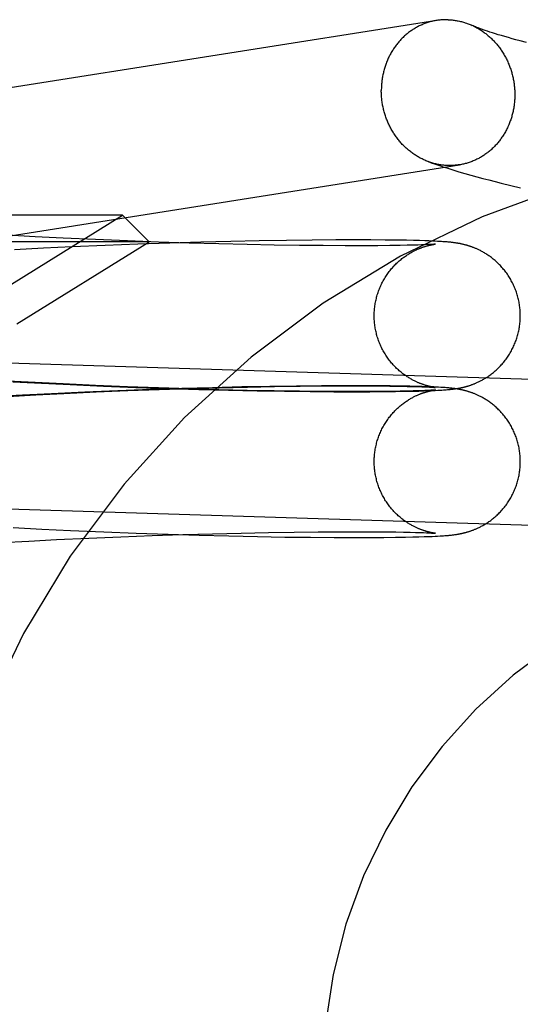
# Model space of a CAD drawing. Header units: inches. Extents: x 0 to 262, y 0 to 169.
# Tile 26 of 78: x 82.82 to 82.953, y 93.791 to 94.054. Entities that reach past the tile are written whole.
import ezdxf

# ---------------------------------------------------------------- set-up
doc = ezdxf.new("R2010")
doc.units = ezdxf.units.IN
doc.header["$LTSCALE"] = 14.384615
doc.header["$MEASUREMENT"] = 0
doc.linetypes.add('HIDDEN', pattern=[0.2, 0.1, -0.1])
doc.layers.add('DEFAULT_2', color=8, linetype='HIDDEN')

msp = doc.modelspace()

# ---------------------------------------------------------------- linework, layer by layer
at = {"layer": 'DEFAULT_2', "color": 8, "linetype": 'HIDDEN'}
for p, q in [((82.94525, 94.05088), (82.94461, 94.05109)), ((82.94595, 94.05065), (82.94525, 94.05088)), ((82.94669, 94.05042), (82.94595, 94.05065)), ((82.94748, 94.05018), (82.94669, 94.05042)), ((82.94833, 94.04993), (82.94748, 94.05018)), ((82.94922, 94.04967), (82.94833, 94.04993)), ((82.95016, 94.0494), (82.94922, 94.04967)), ((82.95115, 94.04912), (82.95016, 94.0494)), ((82.95219, 94.04884), (82.95115, 94.04912)), ((82.95328, 94.04855), (82.95219, 94.04884)), ((82.95499, 94.0481), (82.95328, 94.04855)), ((82.93853, 94.01317), (82.94012, 94.01272)), ((82.94012, 94.01272), (82.94173, 94.01228)), ((82.94173, 94.01228), (82.94334, 94.01185)), ((82.94334, 94.01185), (82.94497, 94.01142)), ((82.94497, 94.01142), (82.94661, 94.011)), ((82.94661, 94.011), (82.94827, 94.01058)), ((82.94827, 94.01058), (82.9508, 94.00996)), ((82.9508, 94.00996), (82.95336, 94.00935)), ((82.84718, 94.00201), (82.53533, 94.00201)), ((82.81751, 93.9836), (82.84718, 94.00201)), ((82.84718, 94.00201), (82.85426, 93.99494)), ((82.85426, 93.99494), (82.52826, 93.99494)), ((82.82385, 93.99627), (82.81642, 93.99668)), ((82.81889, 93.97301), (82.85426, 93.99494)), ((82.83129, 93.9959), (82.82385, 93.99627)), ((82.83991, 93.9955), (82.83129, 93.9959)), ((82.84843, 93.99515), (82.83991, 93.9955)), ((82.85679, 93.99484), (82.84843, 93.99515)), ((82.86494, 93.99458), (82.85679, 93.99484)), ((82.86806, 93.99483), (82.85979, 93.99458)), ((82.87603, 93.99503), (82.86806, 93.99483)), ((82.88367, 93.99519), (82.87603, 93.99503)), ((82.89092, 93.9953), (82.88367, 93.99519)), ((82.89775, 93.99538), (82.89092, 93.9953)), ((82.90411, 93.99543), (82.89775, 93.99538)), ((82.90921, 93.99544), (82.90411, 93.99543)), ((82.91341, 93.99543), (82.90921, 93.99544)), ((82.91725, 93.9954), (82.91341, 93.99543)), ((82.92037, 93.99536), (82.91725, 93.9954)), ((82.92293, 93.99532), (82.92037, 93.99536)), ((82.92479, 93.99528), (82.92293, 93.99532)), ((82.92641, 93.99523), (82.92479, 93.99528)), ((82.92783, 93.99519), (82.92641, 93.99523)), ((82.9289, 93.99515), (82.92783, 93.99519)), ((82.92987, 93.99511), (82.9289, 93.99515)), ((82.93058, 93.99508), (82.92987, 93.99511)), ((82.93124, 93.99505), (82.93058, 93.99508)), ((82.93185, 93.99501), (82.93124, 93.99505)), ((82.93228, 93.99499), (82.93185, 93.99501)), ((82.93269, 93.99496), (82.93228, 93.99499)), ((82.93307, 93.99493), (82.93269, 93.99496)), ((82.93344, 93.99491), (82.93307, 93.99493)), ((82.93379, 93.99488), (82.93344, 93.99491)), ((82.93413, 93.99485), (82.93379, 93.99488)), ((82.93434, 93.99483), (82.93413, 93.99485)), ((82.93456, 93.99481), (82.93434, 93.99483)), ((82.82601, 93.99319), (82.8183, 93.99279)), ((82.83369, 93.99356), (82.82601, 93.99319)), ((82.84255, 93.99395), (82.83369, 93.99356)), ((82.85127, 93.99429), (82.84255, 93.99395)), ((82.85979, 93.99458), (82.85127, 93.99429)), ((82.87282, 93.99436), (82.86494, 93.99458)), ((82.8804, 93.99419), (82.87282, 93.99436)), ((82.8876, 93.99405), (82.8804, 93.99419)), ((82.8944, 93.99396), (82.8876, 93.99405)), ((82.90075, 93.9939), (82.8944, 93.99396)), ((82.90659, 93.99387), (82.90075, 93.9939)), ((82.91118, 93.99387), (82.90659, 93.99387)), ((82.91534, 93.99389), (82.91118, 93.99387)), ((82.91847, 93.99392), (82.91534, 93.99389)), ((82.92128, 93.99396), (82.91847, 93.99392)), ((82.92317, 93.994), (82.92128, 93.99396)), ((82.9247, 93.99404), (82.92317, 93.994)), ((82.92595, 93.99407), (82.9247, 93.99404)), ((82.92697, 93.99411), (82.92595, 93.99407)), ((82.92782, 93.99414), (82.92697, 93.99411)), ((82.92852, 93.99417), (82.92782, 93.99414)), ((82.92909, 93.9942), (82.92852, 93.99417)), ((82.92945, 93.99422), (82.92909, 93.9942)), ((82.92976, 93.99423), (82.92945, 93.99422)), ((82.93001, 93.99425), (82.92976, 93.99423)), ((82.93023, 93.99426), (82.93001, 93.99425)), ((82.93002, 93.9942), (82.93015, 93.99422)), ((82.93015, 93.99422), (82.93026, 93.99424)), ((82.9304, 93.99428), (82.93023, 93.99426)), ((82.93026, 93.99424), (82.93036, 93.99426)), ((82.93036, 93.99426), (82.93045, 93.99427)), ((82.93053, 93.99429), (82.9304, 93.99428)), ((82.93045, 93.99427), (82.93052, 93.99428)), ((82.9306, 93.99429), (82.93053, 93.99429)), ((82.93064, 93.9943), (82.93062, 93.9943)), ((82.93063, 93.9943), (82.93065, 93.9943)), ((82.93067, 93.9943), (82.93066, 93.9943)), ((82.93067, 93.9943), (82.93068, 93.9943)), ((82.93068, 93.9943), (82.93069, 93.9943)), ((82.93069, 93.9943), (82.93068, 93.9943)), ((82.93477, 93.99479), (82.93456, 93.99481)), ((82.93498, 93.99476), (82.93477, 93.99479)), ((82.93519, 93.99474), (82.93498, 93.99476)), ((82.9354, 93.99472), (82.93519, 93.99474)), ((82.93562, 93.99469), (82.9354, 93.99472)), ((82.93583, 93.99466), (82.93562, 93.99469)), ((82.93604, 93.99463), (82.93583, 93.99466)), ((82.93626, 93.9946), (82.93604, 93.99463)), ((82.97634, 93.95761), (82.76887, 93.96406)), ((82.82385, 93.95737), (82.81642, 93.95778)), ((82.81784, 93.9576), (82.82553, 93.95719)), ((82.83129, 93.95699), (82.82385, 93.95737)), ((82.82553, 93.95719), (82.83319, 93.95682)), ((82.83991, 93.95659), (82.83129, 93.95699)), ((82.83319, 93.95682), (82.84203, 93.95643)), ((82.84843, 93.95624), (82.83991, 93.95659)), ((82.84203, 93.95643), (82.85073, 93.95609)), ((82.85457, 93.9555), (82.84593, 93.95518)), ((82.85679, 93.95594), (82.84843, 93.95624)), ((82.84859, 93.95522), (82.85695, 93.95552)), ((82.85073, 93.95609), (82.85923, 93.9558)), ((82.863, 93.95578), (82.85457, 93.9555)), ((82.86494, 93.95568), (82.85679, 93.95594)), ((82.85695, 93.95552), (82.8651, 93.95578)), ((82.85923, 93.9558), (82.8675, 93.95555)), ((82.87116, 93.956), (82.863, 93.95578)), ((82.87282, 93.95546), (82.86494, 93.95568)), ((82.8651, 93.95578), (82.87298, 93.956)), ((82.8675, 93.95555), (82.87547, 93.95535)), ((82.87901, 93.95619), (82.87116, 93.956)), ((82.8804, 93.95528), (82.87282, 93.95546)), ((82.87298, 93.956), (82.88055, 93.95618)), ((82.8865, 93.95633), (82.87901, 93.95619)), ((82.88055, 93.95618), (82.88775, 93.95631)), ((82.89359, 93.95643), (82.8865, 93.95633)), ((82.88775, 93.95631), (82.89454, 93.9564)), ((82.90025, 93.9565), (82.89359, 93.95643)), ((82.89454, 93.9564), (82.90088, 93.95646)), ((82.90557, 93.95653), (82.90025, 93.9565)), ((82.90088, 93.95646), (82.90672, 93.95649)), ((82.91052, 93.95653), (82.90557, 93.95653)), ((82.90672, 93.95649), (82.91129, 93.95649)), ((82.91503, 93.95651), (82.91052, 93.95653)), ((82.91129, 93.95649), (82.91545, 93.95647)), ((82.91858, 93.95648), (82.91503, 93.95651)), ((82.91545, 93.95647), (82.91848, 93.95644)), ((82.91848, 93.95644), (82.92127, 93.9564)), ((82.92147, 93.95644), (82.91858, 93.95648)), ((82.92127, 93.9564), (82.92317, 93.95636)), ((82.92385, 93.95639), (82.92147, 93.95644)), ((82.92317, 93.95636), (82.92477, 93.95632)), ((82.92559, 93.95635), (82.92385, 93.95639)), ((82.92477, 93.95632), (82.92612, 93.95628)), ((82.92712, 93.95631), (82.92559, 93.95635)), ((82.92612, 93.95628), (82.92705, 93.95625)), ((82.92705, 93.95625), (82.92786, 93.95622)), ((82.92825, 93.95627), (82.92712, 93.95631)), ((82.92786, 93.95622), (82.92854, 93.95619)), ((82.92928, 93.95623), (82.92825, 93.95627)), ((82.92854, 93.95619), (82.92912, 93.95616)), ((82.92912, 93.95616), (82.92948, 93.95614)), ((82.93022, 93.95619), (82.92928, 93.95623)), ((82.92948, 93.95614), (82.92979, 93.95613)), ((82.92979, 93.95613), (82.93005, 93.95611)), ((82.93005, 93.95611), (82.93025, 93.95609)), ((82.93027, 93.95612), (82.93016, 93.95614)), ((82.93091, 93.95616), (82.93022, 93.95619)), ((82.93025, 93.95609), (82.93042, 93.95608)), ((82.93037, 93.9561), (82.93027, 93.95612)), ((82.93045, 93.95609), (82.93037, 93.9561)), ((82.93042, 93.95608), (82.93054, 93.95607)), ((82.93052, 93.95608), (82.93045, 93.95609)), ((82.93065, 93.95606), (82.93063, 93.95607)), ((82.93065, 93.95606), (82.93067, 93.95606)), ((82.93068, 93.95606), (82.93066, 93.95606)), ((82.93068, 93.95606), (82.93068, 93.95606)), ((82.93069, 93.95606), (82.93068, 93.95606)), ((82.93155, 93.95613), (82.93091, 93.95616)), ((82.93214, 93.95609), (82.93155, 93.95613)), ((82.93255, 93.95607), (82.93214, 93.95609)), ((82.93294, 93.95604), (82.93255, 93.95607)), ((82.93281, 93.95541), (82.93321, 93.95544)), ((82.93332, 93.95601), (82.93294, 93.95604)), ((82.93321, 93.95544), (82.93359, 93.95546)), ((82.93367, 93.95598), (82.93332, 93.95601)), ((82.93359, 93.95546), (82.93394, 93.95549)), ((82.93401, 93.95596), (82.93367, 93.95598)), ((82.93394, 93.95549), (82.93417, 93.95551)), ((82.93423, 93.95594), (82.93401, 93.95596)), ((82.93417, 93.95551), (82.93439, 93.95554)), ((82.93445, 93.95592), (82.93423, 93.95594)), ((82.93439, 93.95554), (82.9346, 93.95556)), ((82.93466, 93.95589), (82.93445, 93.95592)), ((82.9346, 93.95556), (82.93481, 93.95558)), ((82.93488, 93.95587), (82.93466, 93.95589)), ((82.93481, 93.95558), (82.93502, 93.9556)), ((82.93509, 93.95585), (82.93488, 93.95587)), ((82.93502, 93.9556), (82.93523, 93.95562)), ((82.9353, 93.95582), (82.93509, 93.95585)), ((82.93523, 93.95562), (82.93543, 93.95565)), ((82.93551, 93.9558), (82.9353, 93.95582)), ((82.93543, 93.95565), (82.93564, 93.95568)), ((82.93564, 93.95568), (82.93585, 93.9557)), ((82.93605, 93.95572), (82.93583, 93.95576)), ((82.93585, 93.9557), (82.93607, 93.95574)), ((82.93626, 93.95569), (82.93605, 93.95572)), ((82.93607, 93.95574), (82.93629, 93.95577)), ((82.93629, 93.95577), (82.93651, 93.9558)), ((82.82048, 93.954), (82.81276, 93.95357)), ((82.81656, 93.95368), (82.824, 93.9541)), ((82.82819, 93.9544), (82.82048, 93.954)), ((82.824, 93.9541), (82.83144, 93.95447)), ((82.83711, 93.95481), (82.82819, 93.9544)), ((82.83144, 93.95447), (82.84007, 93.95487)), ((82.84593, 93.95518), (82.83711, 93.95481)), ((82.84007, 93.95487), (82.84859, 93.95522)), ((82.87547, 93.95535), (82.88311, 93.95519)), ((82.8876, 93.95515), (82.8804, 93.95528)), ((82.88311, 93.95519), (82.89037, 93.95507)), ((82.8944, 93.95505), (82.8876, 93.95515)), ((82.89037, 93.95507), (82.89721, 93.95498)), ((82.90075, 93.95499), (82.8944, 93.95505)), ((82.89721, 93.95498), (82.9036, 93.95494)), ((82.90659, 93.95496), (82.90075, 93.95499)), ((82.9036, 93.95494), (82.90868, 93.95492)), ((82.91118, 93.95497), (82.90659, 93.95496)), ((82.90868, 93.95492), (82.91314, 93.95493)), ((82.91534, 93.95499), (82.91118, 93.95497)), ((82.91314, 93.95493), (82.9169, 93.95496)), ((82.91847, 93.95502), (82.91534, 93.95499)), ((82.9169, 93.95496), (82.92005, 93.955)), ((82.92128, 93.95506), (82.91847, 93.95502)), ((82.92005, 93.955), (82.92273, 93.95504)), ((82.92317, 93.95509), (82.92128, 93.95506)), ((82.92273, 93.95504), (82.92465, 93.95508)), ((82.9247, 93.95513), (82.92317, 93.95509)), ((82.92465, 93.95508), (82.9263, 93.95512)), ((82.92595, 93.95517), (82.9247, 93.95513)), ((82.92697, 93.9552), (82.92595, 93.95517)), ((82.9263, 93.95512), (82.92772, 93.95517)), ((82.92782, 93.95523), (82.92697, 93.9552)), ((82.92772, 93.95517), (82.92894, 93.95521)), ((82.92852, 93.95526), (82.92782, 93.95523)), ((82.92909, 93.95529), (82.92852, 93.95526)), ((82.92894, 93.95521), (82.92981, 93.95525)), ((82.92945, 93.95531), (82.92909, 93.95529)), ((82.92976, 93.95533), (82.92945, 93.95531)), ((82.93001, 93.95535), (82.92976, 93.95533)), ((82.92981, 93.95525), (82.93059, 93.95528)), ((82.93023, 93.95536), (82.93001, 93.95535)), ((82.93002, 93.9553), (82.93015, 93.95532)), ((82.93015, 93.95532), (82.93026, 93.95534)), ((82.9304, 93.95537), (82.93023, 93.95536)), ((82.93026, 93.95534), (82.93036, 93.95535)), ((82.93036, 93.95535), (82.93045, 93.95537)), ((82.93053, 93.95538), (82.9304, 93.95537)), ((82.93045, 93.95537), (82.93052, 93.95538)), ((82.9306, 93.95539), (82.93053, 93.95538)), ((82.93059, 93.95528), (82.93129, 93.95532)), ((82.93064, 93.95539), (82.93062, 93.95539)), ((82.93063, 93.95539), (82.93065, 93.95539)), ((82.93067, 93.9554), (82.93066, 93.95539)), ((82.93067, 93.95539), (82.93068, 93.9554)), ((82.93068, 93.9554), (82.93069, 93.9554)), ((82.93069, 93.9554), (82.93068, 93.9554)), ((82.93129, 93.95532), (82.93194, 93.95535)), ((82.93194, 93.95535), (82.93239, 93.95538)), ((82.93239, 93.95538), (82.93281, 93.95541)), ((82.97513, 93.91863), (82.76766, 93.92508)), ((82.81792, 93.91869), (82.82562, 93.91828)), ((82.82562, 93.91828), (82.83327, 93.91791)), ((82.83327, 93.91791), (82.84212, 93.91752)), ((82.83816, 93.91588), (82.84669, 93.91624)), ((82.84212, 93.91752), (82.85082, 93.91718)), ((82.84669, 93.91624), (82.85507, 93.91656)), ((82.85082, 93.91718), (82.85932, 93.91689)), ((82.85507, 93.91656), (82.86326, 93.91682)), ((82.85932, 93.91689), (82.86759, 93.91664)), ((82.86326, 93.91682), (82.87118, 93.91705)), ((82.86759, 93.91664), (82.87556, 93.91644)), ((82.87118, 93.91705), (82.87881, 93.91723)), ((82.87556, 93.91644), (82.88319, 93.91628)), ((82.87881, 93.91723), (82.88609, 93.91738)), ((82.88319, 93.91628), (82.89045, 93.91616)), ((82.88609, 93.91738), (82.89296, 93.91748)), ((82.89045, 93.91616), (82.89729, 93.91608)), ((82.89296, 93.91748), (82.8994, 93.91755)), ((82.89729, 93.91608), (82.90368, 93.91603)), ((82.8994, 93.91755), (82.90535, 93.91758)), ((82.90368, 93.91603), (82.90875, 93.91602)), ((82.90535, 93.91758), (82.91003, 93.91759)), ((82.90875, 93.91602), (82.9132, 93.91603)), ((82.91003, 93.91759), (82.91429, 93.91757)), ((82.9132, 93.91603), (82.91694, 93.91606)), ((82.91429, 93.91757), (82.91751, 93.91755)), ((82.91694, 93.91606), (82.92007, 93.91609)), ((82.91751, 93.91755), (82.92008, 93.91751)), ((82.92007, 93.91609), (82.92274, 93.91614)), ((82.92008, 93.91751), (82.92217, 93.91748)), ((82.92217, 93.91748), (82.92393, 93.91744)), ((82.92274, 93.91614), (82.92465, 93.91618)), ((82.92393, 93.91744), (82.92541, 93.9174)), ((82.92465, 93.91618), (82.9263, 93.91622)), ((82.92541, 93.9174), (82.92667, 93.91736)), ((82.9263, 93.91622), (82.92772, 93.91626)), ((82.92667, 93.91736), (82.92753, 93.91733)), ((82.92753, 93.91733), (82.92826, 93.9173)), ((82.92772, 93.91626), (82.92894, 93.91631)), ((82.92826, 93.9173), (82.92889, 93.91727)), ((82.92889, 93.91727), (82.92928, 93.91725)), ((82.92894, 93.91631), (82.9298, 93.91634)), ((82.92928, 93.91725), (82.92962, 93.91723)), ((82.92962, 93.91723), (82.92991, 93.91721)), ((82.9298, 93.91634), (82.93058, 93.91638)), ((82.92991, 93.91721), (82.93014, 93.9172)), ((82.93014, 93.9172), (82.93033, 93.91718)), ((82.9303, 93.91721), (82.9302, 93.91722)), ((82.9304, 93.91719), (82.9303, 93.91721)), ((82.93033, 93.91718), (82.93048, 93.91717)), ((82.93048, 93.91718), (82.9304, 93.91719)), ((82.93055, 93.91717), (82.93048, 93.91718)), ((82.93048, 93.91717), (82.93055, 93.91717)), ((82.9306, 93.91717), (82.93055, 93.91717)), ((82.93058, 93.91638), (82.93128, 93.91641)), ((82.93064, 93.91716), (82.93062, 93.91716)), ((82.93065, 93.91716), (82.93067, 93.91716)), ((82.93067, 93.91716), (82.93066, 93.91716)), ((82.93069, 93.91716), (82.93068, 93.91716)), ((82.93068, 93.91716), (82.93068, 93.91716)), ((82.93128, 93.91641), (82.93193, 93.91645)), ((82.93193, 93.91645), (82.93238, 93.91647)), ((82.93238, 93.91647), (82.9328, 93.9165)), ((82.9328, 93.9165), (82.9332, 93.91653)), ((82.9332, 93.91653), (82.93358, 93.91656)), ((82.93358, 93.91656), (82.93393, 93.91659)), ((82.93393, 93.91659), (82.93416, 93.91661)), ((82.93416, 93.91661), (82.93438, 93.91663)), ((82.93438, 93.91663), (82.93459, 93.91665)), ((82.93459, 93.91665), (82.9348, 93.91667)), ((82.9348, 93.91667), (82.93501, 93.91669)), ((82.93501, 93.91669), (82.93521, 93.91672)), ((82.93521, 93.91672), (82.93542, 93.91674)), ((82.93542, 93.91674), (82.93563, 93.91677)), ((82.93563, 93.91677), (82.93584, 93.9168)), ((82.93584, 93.9168), (82.93606, 93.91683)), ((82.93606, 93.91683), (82.93627, 93.91686)), ((82.93627, 93.91686), (82.93649, 93.9169)), ((82.8147, 93.91467), (82.82212, 93.91509)), ((82.82212, 93.91509), (82.82954, 93.91548)), ((82.82954, 93.91548), (82.83816, 93.91588))]:
    msp.add_line(p, q, dxfattribs=at)
for points in [[(82.93406, 94.05418), (82.93379, 94.05418), (82.93351, 94.05418), (82.93324, 94.05418), (82.93296, 94.05417), (82.93269, 94.05416), (82.93242, 94.05415), (82.93214, 94.05412), (82.93187, 94.0541), (82.9316, 94.05407), (82.93133, 94.05403), (82.93106, 94.05399), (82.71357, 94.0197)], [(82.93102, 94.05399), (82.93079, 94.05395), (82.93052, 94.0539), (82.93025, 94.05385), (82.92998, 94.05379), (82.92971, 94.05372), (82.92945, 94.05366), (82.92918, 94.05359), (82.92892, 94.05351), (82.92866, 94.05343), (82.9284, 94.05334), (82.92814, 94.05326), (82.92788, 94.05316), (82.92762, 94.05306), (82.92737, 94.05296), (82.92711, 94.05285), (82.92686, 94.05274), (82.92661, 94.05263), (82.92636, 94.05251), (82.92612, 94.05238), (82.92587, 94.05226), (82.92563, 94.05212), (82.92539, 94.05199), (82.92515, 94.05185), (82.92491, 94.0517), (82.92468, 94.05155), (82.92445, 94.0514), (82.92422, 94.05125), (82.92399, 94.05109), (82.92376, 94.05092), (82.92354, 94.05075), (82.92332, 94.05058), (82.9231, 94.05041), (82.92289, 94.05023), (82.92268, 94.05004), (82.92247, 94.04986), (82.92226, 94.04967), (82.92205, 94.04947), (82.92185, 94.04928), (82.92165, 94.04908), (82.92146, 94.04887), (82.92127, 94.04866), (82.92108, 94.04845), (82.92089, 94.04824), (82.92071, 94.04802), (82.92053, 94.0478), (82.92035, 94.04758), (82.92018, 94.04735), (82.92001, 94.04712), (82.91984, 94.04689), (82.91967, 94.04665), (82.91951, 94.04642), (82.91936, 94.04617), (82.9192, 94.04593), (82.91905, 94.04568), (82.91891, 94.04544), (82.91877, 94.04518), (82.91863, 94.04493), (82.91849, 94.04467), (82.91836, 94.04442), (82.91823, 94.04415), (82.91811, 94.04389), (82.91799, 94.04363), (82.91787, 94.04336), (82.91776, 94.04309), (82.91765, 94.04282), (82.91754, 94.04254), (82.91744, 94.04227), (82.91735, 94.04199), (82.91725, 94.04171), (82.91716, 94.04143), (82.91708, 94.04115), (82.917, 94.04087), (82.91692, 94.04058), (82.91685, 94.04029), (82.91678, 94.04001), (82.91671, 94.03972), (82.91665, 94.03943), (82.91659, 94.03914), (82.91654, 94.03884), (82.91649, 94.03855), (82.91645, 94.03826), (82.91641, 94.03796), (82.91637, 94.03766), (82.91634, 94.03737), (82.91631, 94.03707), (82.91629, 94.03677), (82.91627, 94.03647), (82.91626, 94.03618), (82.91625, 94.03588), (82.91624, 94.03558), (82.91624, 94.03528)], [(82.93406, 94.05418), (82.93434, 94.05417), (82.93461, 94.05415), (82.93488, 94.05413), (82.93516, 94.05411), (82.93543, 94.05408), (82.93571, 94.05404), (82.93598, 94.054), (82.93625, 94.05396), (82.93652, 94.05391), (82.9368, 94.05386), (82.93707, 94.05381), (82.93734, 94.05374), (82.93761, 94.05368), (82.93787, 94.05361), (82.93814, 94.05353), (82.93841, 94.05345), (82.93867, 94.05337), (82.93894, 94.05328), (82.9392, 94.05319), (82.93946, 94.05309), (82.93973, 94.05299), (82.93998, 94.05289), (82.94024, 94.05278), (82.9405, 94.05266)], [(82.94461, 94.05109), (82.94401, 94.05129), (82.94373, 94.05139), (82.94347, 94.05148), (82.94321, 94.05157), (82.94297, 94.05166), (82.94274, 94.05174), (82.94252, 94.05183), (82.94231, 94.05191), (82.94211, 94.05198), (82.94193, 94.05205), (82.94175, 94.05212), (82.94159, 94.05219), (82.94144, 94.05225), (82.94129, 94.05231), (82.94116, 94.05237), (82.94104, 94.05242), (82.94092, 94.05247), (82.94082, 94.05252), (82.94073, 94.05256), (82.9405, 94.05266)], [(82.94064, 94.0526), (82.94075, 94.05255), (82.94101, 94.05242), (82.94126, 94.0523), (82.94151, 94.05216), (82.94176, 94.05203), (82.94201, 94.05189), (82.94225, 94.05175), (82.94249, 94.0516), (82.94273, 94.05145), (82.94297, 94.05129), (82.94321, 94.05113), (82.94344, 94.05097), (82.94368, 94.0508), (82.94391, 94.05063), (82.94413, 94.05046), (82.94436, 94.05028), (82.94458, 94.0501), (82.9448, 94.04991), (82.94502, 94.04973), (82.94523, 94.04953), (82.94545, 94.04934), (82.94566, 94.04914), (82.94586, 94.04893), (82.94607, 94.04873), (82.94627, 94.04852), (82.94647, 94.0483), (82.94666, 94.04809), (82.94686, 94.04787), (82.94705, 94.04765), (82.94723, 94.04742), (82.94742, 94.04719), (82.9476, 94.04696), (82.94777, 94.04673), (82.94795, 94.04649), (82.94812, 94.04625), (82.94828, 94.04601), (82.94845, 94.04576), (82.94861, 94.04551), (82.94877, 94.04526), (82.94892, 94.04501), (82.94907, 94.04475), (82.94921, 94.04449), (82.94936, 94.04423), (82.9495, 94.04397), (82.94963, 94.04371), (82.94976, 94.04344), (82.94989, 94.04317), (82.95002, 94.0429), (82.95014, 94.04263), (82.95025, 94.04235), (82.95037, 94.04208), (82.95047, 94.0418), (82.95058, 94.04152), (82.95068, 94.04124), (82.95078, 94.04095), (82.95087, 94.04067), (82.95096, 94.04038), (82.95105, 94.04009), (82.95113, 94.03981), (82.9512, 94.03952), (82.95128, 94.03922), (82.95135, 94.03893), (82.95141, 94.03864), (82.95147, 94.03835), (82.95153, 94.03805), (82.95158, 94.03775), (82.95163, 94.03746), (82.95167, 94.03716), (82.95171, 94.03686), (82.95175, 94.03657), (82.95178, 94.03627), (82.95181, 94.03597), (82.95183, 94.03567), (82.95185, 94.03537), (82.95187, 94.03507), (82.95188, 94.03477), (82.95188, 94.03447), (82.95188, 94.03417)], [(82.92874, 94.01633), (82.92866, 94.01636), (82.9284, 94.01646), (82.92814, 94.01656), (82.92788, 94.01667), (82.92762, 94.01679), (82.92737, 94.0169), (82.92711, 94.01703), (82.92686, 94.01715), (82.92661, 94.01728), (82.92636, 94.01742), (82.92612, 94.01756), (82.92587, 94.0177), (82.92563, 94.01785), (82.92539, 94.018), (82.92515, 94.01816), (82.92491, 94.01831), (82.92468, 94.01848), (82.92445, 94.01864), (82.92422, 94.01882), (82.92399, 94.01899), (82.92376, 94.01917), (82.92354, 94.01935), (82.92332, 94.01954), (82.9231, 94.01972), (82.92289, 94.01992), (82.92268, 94.02011), (82.92247, 94.02031), (82.92226, 94.02052), (82.92205, 94.02072), (82.92185, 94.02093), (82.92165, 94.02115), (82.92146, 94.02136), (82.92127, 94.02158), (82.92108, 94.0218), (82.92089, 94.02203), (82.92071, 94.02226), (82.92053, 94.02249), (82.92035, 94.02272), (82.92018, 94.02296), (82.92001, 94.0232), (82.91984, 94.02344), (82.91967, 94.02369), (82.91951, 94.02394), (82.91936, 94.02419), (82.9192, 94.02444), (82.91905, 94.0247), (82.91891, 94.02496), (82.91877, 94.02522), (82.91863, 94.02548), (82.91849, 94.02574), (82.91836, 94.02601), (82.91823, 94.02628), (82.91811, 94.02655), (82.91799, 94.02682), (82.91787, 94.0271), (82.91776, 94.02737), (82.91765, 94.02765), (82.91754, 94.02793), (82.91744, 94.02821), (82.91735, 94.0285), (82.91725, 94.02878), (82.91716, 94.02907), (82.91708, 94.02936), (82.917, 94.02964), (82.91692, 94.02993), (82.91685, 94.03023), (82.91678, 94.03052), (82.91671, 94.03081), (82.91665, 94.0311), (82.91659, 94.0314), (82.91654, 94.03169), (82.91649, 94.03199), (82.91645, 94.03229), (82.91641, 94.03259), (82.91637, 94.03288), (82.91634, 94.03318), (82.91631, 94.03348), (82.91629, 94.03378), (82.91627, 94.03408), (82.91626, 94.03438), (82.91625, 94.03468), (82.91624, 94.03498), (82.91624, 94.03528)], [(82.95188, 94.03417), (82.95188, 94.03387), (82.95188, 94.03357), (82.95187, 94.03327), (82.95185, 94.03297), (82.95183, 94.03268), (82.95181, 94.03238), (82.95178, 94.03208), (82.95175, 94.03178), (82.95171, 94.03149), (82.95167, 94.03119), (82.95163, 94.0309), (82.95158, 94.03061), (82.95153, 94.03031), (82.95147, 94.03002), (82.95141, 94.02973), (82.95135, 94.02944), (82.95128, 94.02916), (82.9512, 94.02887), (82.95113, 94.02858), (82.95105, 94.0283), (82.95096, 94.02802), (82.95087, 94.02774), (82.95078, 94.02746), (82.95068, 94.02718), (82.95058, 94.02691), (82.95047, 94.02663), (82.95037, 94.02636), (82.95025, 94.02609), (82.95014, 94.02582), (82.95002, 94.02556), (82.94989, 94.0253), (82.94976, 94.02503), (82.94963, 94.02478), (82.9495, 94.02452), (82.94936, 94.02427), (82.94921, 94.02401), (82.94907, 94.02376), (82.94892, 94.02352), (82.94877, 94.02327), (82.94861, 94.02303), (82.94845, 94.0228), (82.94828, 94.02256), (82.94812, 94.02233), (82.94795, 94.0221), (82.94777, 94.02187), (82.9476, 94.02165), (82.94742, 94.02143), (82.94723, 94.02121), (82.94705, 94.021), (82.94686, 94.02079), (82.94666, 94.02058), (82.94647, 94.02037), (82.94627, 94.02017), (82.94607, 94.01998), (82.94586, 94.01978), (82.94566, 94.01959), (82.94545, 94.01941), (82.94523, 94.01922), (82.94502, 94.01904), (82.9448, 94.01887), (82.94458, 94.0187), (82.94436, 94.01853), (82.94413, 94.01836), (82.94391, 94.0182), (82.94368, 94.01805), (82.94344, 94.01789), (82.94321, 94.01775), (82.94297, 94.0176), (82.94273, 94.01746), (82.94249, 94.01733), (82.94225, 94.01719), (82.94201, 94.01707), (82.94176, 94.01694), (82.94151, 94.01682), (82.94126, 94.01671), (82.94101, 94.0166), (82.94075, 94.01649), (82.9405, 94.01639), (82.94024, 94.01629), (82.93998, 94.01619), (82.93973, 94.0161), (82.93946, 94.01602), (82.9392, 94.01594), (82.93894, 94.01586), (82.93867, 94.01579), (82.93841, 94.01573), (82.93814, 94.01566), (82.93787, 94.0156), (82.93761, 94.01555), (82.93734, 94.0155), (82.9371, 94.01546)], [(82.92874, 94.01633), (82.92958, 94.01602), (82.93042, 94.01572), (82.93126, 94.01543), (82.93208, 94.01515), (82.9329, 94.01488), (82.93372, 94.01462), (82.93453, 94.01436), (82.93533, 94.01411), (82.93613, 94.01387), (82.93693, 94.01363), (82.93853, 94.01317)], [(82.93406, 94.01527), (82.93379, 94.01528), (82.93351, 94.0153), (82.93324, 94.01532), (82.93296, 94.01534), (82.93269, 94.01537), (82.93242, 94.01541), (82.93214, 94.01545), (82.93187, 94.01549), (82.9316, 94.01554), (82.93133, 94.01559), (82.93106, 94.01564), (82.93079, 94.01571), (82.93052, 94.01577), (82.93025, 94.01584), (82.92998, 94.01592), (82.92971, 94.016), (82.92945, 94.01608), (82.92918, 94.01617), (82.92892, 94.01626)], [(82.73928, 93.98434), (82.73961, 93.98438), (82.73994, 93.98442), (82.74026, 93.98446), (82.74056, 93.9845), (82.74086, 93.98454), (82.74115, 93.98458), (82.74142, 93.98462), (82.74169, 93.98466), (82.9371, 94.01546)], [(82.93707, 94.01546), (82.9368, 94.01542), (82.93652, 94.01538), (82.93625, 94.01535), (82.93598, 94.01533), (82.93571, 94.0153), (82.93543, 94.01529), (82.93516, 94.01528), (82.93488, 94.01527), (82.93461, 94.01526), (82.93434, 94.01527), (82.93406, 94.01527)], [(82.91435, 93.97518), (82.91435, 93.97549), (82.91436, 93.97582), (82.91437, 93.97616), (82.91439, 93.9765), (82.91442, 93.97683), (82.91445, 93.97716), (82.91449, 93.9775), (82.91453, 93.97783), (82.91458, 93.97816), (82.91463, 93.9785), (82.91469, 93.97883), (82.91476, 93.97916), (82.91483, 93.97948), (82.91491, 93.97981), (82.91499, 93.98014), (82.91508, 93.98046), (82.91517, 93.98078), (82.91527, 93.9811), (82.91538, 93.98142), (82.91549, 93.98174), (82.9156, 93.98205), (82.91573, 93.98237), (82.91585, 93.98268), (82.91599, 93.98299), (82.91612, 93.98329), (82.91627, 93.98359), (82.91641, 93.9839), (82.91657, 93.98419), (82.91672, 93.98449), (82.91689, 93.98478), (82.91706, 93.98507), (82.91723, 93.98536), (82.91741, 93.98564), (82.91759, 93.98592), (82.91777, 93.98619), (82.91797, 93.98647), (82.91816, 93.98674), (82.91836, 93.987), (82.91856, 93.98726), (82.91877, 93.98752), (82.91898, 93.98777), (82.9192, 93.98802), (82.91942, 93.98826), (82.91964, 93.9885), (82.91987, 93.98874), (82.92009, 93.98897), (82.92032, 93.98919), (82.92056, 93.98941), (82.92079, 93.98963), (82.92103, 93.98983), (82.92126, 93.99004), (82.9215, 93.99023), (82.92174, 93.99043), (82.92198, 93.99061), (82.92222, 93.99079), (82.92246, 93.99096), (82.92269, 93.99113), (82.92292, 93.99129), (82.92315, 93.99144), (82.92338, 93.99158), (82.9236, 93.99172), (82.92382, 93.99186), (82.92404, 93.99198), (82.92425, 93.9921), (82.92445, 93.99222), (82.92466, 93.99233), (82.92485, 93.99243), (82.92504, 93.99253), (82.92523, 93.99262), (82.92541, 93.99271), (82.92559, 93.99279), (82.92576, 93.99287), (82.92593, 93.99294), (82.92609, 93.99301), (82.92625, 93.99308), (82.9264, 93.99314), (82.92655, 93.9932), (82.92669, 93.99326), (82.92683, 93.99331), (82.92697, 93.99336), (82.9271, 93.99341), (82.92723, 93.99346), (82.92735, 93.9935), (82.92747, 93.99354), (82.92759, 93.99358), (82.92771, 93.99362), (82.92782, 93.99366), (82.92793, 93.99369), (82.92804, 93.99372), (82.92815, 93.99376), (82.92825, 93.99379), (82.92836, 93.99382), (82.92846, 93.99384), (82.92855, 93.99387), (82.92865, 93.9939), (82.92874, 93.99392), (82.92884, 93.99394), (82.92893, 93.99397), (82.92902, 93.99399), (82.9291, 93.99401), (82.92919, 93.99403), (82.92928, 93.99405), (82.92936, 93.99407), (82.92944, 93.99409), (82.92952, 93.9941), (82.9296, 93.99412), (82.92968, 93.99414), (82.92975, 93.99415), (82.92982, 93.99416), (82.92989, 93.99418), (82.92996, 93.99419), (82.93002, 93.9942)], [(82.93052, 93.99428), (82.93059, 93.99429), (82.93061, 93.99429)], [(82.95335, 93.97518), (82.95334, 93.97549), (82.95334, 93.97583), (82.95332, 93.97617), (82.9533, 93.9765), (82.95328, 93.97684), (82.95324, 93.97718), (82.95321, 93.97751), (82.95316, 93.97785), (82.95311, 93.97818), (82.95306, 93.97851), (82.953, 93.97885), (82.95293, 93.97918), (82.95286, 93.97951), (82.95278, 93.97983), (82.9527, 93.98016), (82.95261, 93.98049), (82.95252, 93.98081), (82.95241, 93.98113), (82.95231, 93.98145), (82.9522, 93.98177), (82.95208, 93.98209), (82.95196, 93.9824), (82.95183, 93.98271), (82.9517, 93.98302), (82.95156, 93.98333), (82.95142, 93.98364), (82.95127, 93.98394), (82.95111, 93.98424), (82.95095, 93.98453), (82.95079, 93.98483), (82.95062, 93.98512), (82.95045, 93.98541), (82.95027, 93.98569), (82.95009, 93.98597), (82.9499, 93.98625), (82.94971, 93.98652), (82.94951, 93.98679), (82.94931, 93.98706), (82.9491, 93.98732), (82.94889, 93.98758), (82.94868, 93.98783), (82.94846, 93.98808), (82.94824, 93.98833), (82.94802, 93.98857), (82.94779, 93.98881), (82.94756, 93.98904), (82.94733, 93.98926), (82.94709, 93.98949), (82.94686, 93.9897), (82.94662, 93.98991), (82.94638, 93.99012), (82.94614, 93.99032), (82.94589, 93.99051), (82.94565, 93.9907), (82.94541, 93.99088), (82.94517, 93.99106), (82.94493, 93.99122), (82.94469, 93.99139), (82.94445, 93.99154), (82.94422, 93.99169), (82.94399, 93.99184), (82.94376, 93.99197), (82.94354, 93.9921), (82.94332, 93.99223), (82.9431, 93.99235), (82.94289, 93.99246), (82.94268, 93.99257), (82.94248, 93.99267), (82.94228, 93.99276), (82.94209, 93.99286), (82.9419, 93.99294), (82.94172, 93.99303), (82.94154, 93.9931), (82.94137, 93.99318), (82.9412, 93.99325), (82.94103, 93.99332), (82.94087, 93.99338), (82.94071, 93.99344), (82.94055, 93.9935), (82.9404, 93.99356), (82.94025, 93.99361), (82.94011, 93.99366), (82.93997, 93.99371), (82.93983, 93.99376), (82.93969, 93.9938), (82.93956, 93.99384), (82.93943, 93.99388), (82.9393, 93.99392), (82.93917, 93.99396), (82.93904, 93.994), (82.93892, 93.99403), (82.93879, 93.99407), (82.93867, 93.9941), (82.93855, 93.99413), (82.93843, 93.99416), (82.93831, 93.99419), (82.93819, 93.99422), (82.93807, 93.99425), (82.93795, 93.99428), (82.93783, 93.9943), (82.93772, 93.99433), (82.9376, 93.99435), (82.93748, 93.99438), (82.93736, 93.9944), (82.93725, 93.99443), (82.93714, 93.99445), (82.93702, 93.99447), (82.93691, 93.99449), (82.9368, 93.99451), (82.93669, 93.99453), (82.93658, 93.99455), (82.93647, 93.99456), (82.93626, 93.9946)], [(82.93016, 93.95614), (82.93004, 93.95616), (82.92997, 93.95617), (82.9299, 93.95618), (82.92983, 93.95619), (82.92976, 93.95621), (82.92969, 93.95622), (82.92961, 93.95624), (82.92953, 93.95625), (82.92945, 93.95627), (82.92937, 93.95629), (82.92928, 93.95631), (82.9292, 93.95633), (82.92911, 93.95635), (82.92903, 93.95637), (82.92894, 93.95639), (82.92885, 93.95641), (82.92875, 93.95644), (82.92866, 93.95646), (82.92856, 93.95649), (82.92847, 93.95651), (82.92837, 93.95654), (82.92826, 93.95657), (82.92816, 93.9566), (82.92805, 93.95663), (82.92795, 93.95667), (82.92783, 93.9567), (82.92772, 93.95674), (82.9276, 93.95678), (82.92749, 93.95682), (82.92736, 93.95686), (82.92724, 93.9569), (82.92711, 93.95695), (82.92698, 93.957), (82.92684, 93.95705), (82.9267, 93.9571), (82.92656, 93.95716), (82.92641, 93.95722), (82.92626, 93.95728), (82.9261, 93.95734), (82.92594, 93.95741), (82.92577, 93.95749), (82.9256, 93.95757), (82.92543, 93.95765), (82.92525, 93.95774), (82.92506, 93.95783), (82.92487, 93.95792), (82.92467, 93.95803), (82.92447, 93.95814), (82.92426, 93.95825), (82.92405, 93.95837), (82.92384, 93.9585), (82.92362, 93.95863), (82.92339, 93.95877), (82.92316, 93.95891), (82.92293, 93.95907), (82.9227, 93.95923), (82.92246, 93.95939), (82.92223, 93.95956), (82.92199, 93.95974), (82.92175, 93.95993), (82.92151, 93.96012), (82.92127, 93.96032), (82.92104, 93.96052), (82.9208, 93.96073), (82.92056, 93.96094), (82.92033, 93.96116), (82.9201, 93.96139), (82.91987, 93.96162), (82.91965, 93.96185), (82.91942, 93.96209), (82.91921, 93.96233), (82.91899, 93.96258), (82.91878, 93.96284), (82.91857, 93.96309), (82.91837, 93.96335), (82.91817, 93.96362), (82.91797, 93.96389), (82.91778, 93.96416), (82.91759, 93.96444), (82.91741, 93.96472), (82.91723, 93.965), (82.91706, 93.96528), (82.91689, 93.96557), (82.91673, 93.96587), (82.91657, 93.96616), (82.91642, 93.96646), (82.91627, 93.96676), (82.91613, 93.96706), (82.91599, 93.96737), (82.91586, 93.96768), (82.91573, 93.96799), (82.91561, 93.9683), (82.91549, 93.96862), (82.91538, 93.96893), (82.91527, 93.96925), (82.91517, 93.96957), (82.91508, 93.9699), (82.91499, 93.97022), (82.91491, 93.97055), (82.91483, 93.97087), (82.91476, 93.9712), (82.91469, 93.97153), (82.91463, 93.97186), (82.91458, 93.97219), (82.91453, 93.97253), (82.91449, 93.97286), (82.91445, 93.97319), (82.91442, 93.97353), (82.91439, 93.97386), (82.91437, 93.9742), (82.91436, 93.97453), (82.91435, 93.97487), (82.91435, 93.97518)], [(82.93651, 93.9558), (82.93662, 93.95582), (82.93673, 93.95584), (82.93685, 93.95586), (82.93696, 93.95588), (82.93707, 93.9559), (82.93718, 93.95592), (82.9373, 93.95595), (82.93741, 93.95597), (82.93753, 93.95599), (82.93764, 93.95602), (82.93776, 93.95604), (82.93788, 93.95607), (82.938, 93.95609), (82.93812, 93.95612), (82.93824, 93.95615), (82.93836, 93.95618), (82.93848, 93.95621), (82.9386, 93.95624), (82.93872, 93.95627), (82.93884, 93.95631), (82.93896, 93.95634), (82.93909, 93.95638), (82.93922, 93.95641), (82.93934, 93.95645), (82.93947, 93.95649), (82.93961, 93.95653), (82.93974, 93.95658), (82.93988, 93.95662), (82.94002, 93.95667), (82.94016, 93.95672), (82.9403, 93.95677), (82.94045, 93.95682), (82.94061, 93.95688), (82.94076, 93.95694), (82.94092, 93.957), (82.94109, 93.95707), (82.94125, 93.95713), (82.94143, 93.95721), (82.9416, 93.95728), (82.94178, 93.95736), (82.94196, 93.95745), (82.94215, 93.95753), (82.94234, 93.95762), (82.94254, 93.95772), (82.94274, 93.95782), (82.94294, 93.95793), (82.94315, 93.95804), (82.94336, 93.95816), (82.94358, 93.95828), (82.9438, 93.95842), (82.94403, 93.95855), (82.94426, 93.9587), (82.9445, 93.95885), (82.94473, 93.959), (82.94497, 93.95917), (82.94521, 93.95934), (82.94545, 93.95951), (82.94569, 93.9597), (82.94594, 93.95988), (82.94618, 93.96008), (82.94642, 93.96028), (82.94666, 93.96048), (82.9469, 93.96069), (82.94713, 93.96091), (82.94737, 93.96113), (82.9476, 93.96136), (82.94783, 93.96159), (82.94805, 93.96183), (82.94828, 93.96207), (82.94849, 93.96231), (82.94871, 93.96256), (82.94892, 93.96282), (82.94913, 93.96308), (82.94933, 93.96334), (82.94953, 93.9636), (82.94973, 93.96387), (82.94992, 93.96415), (82.95011, 93.96442), (82.95029, 93.9647), (82.95047, 93.96499), (82.95064, 93.96527), (82.95081, 93.96556), (82.95097, 93.96586), (82.95113, 93.96615), (82.95128, 93.96645), (82.95143, 93.96675), (82.95157, 93.96706), (82.95171, 93.96736), (82.95184, 93.96767), (82.95197, 93.96798), (82.95209, 93.9683), (82.95221, 93.96861), (82.95232, 93.96893), (82.95242, 93.96925), (82.95252, 93.96957), (82.95262, 93.96989), (82.9527, 93.97022), (82.95279, 93.97054), (82.95286, 93.97087), (82.95294, 93.9712), (82.953, 93.97153), (82.95306, 93.97186), (82.95312, 93.97219), (82.95316, 93.97253), (82.95321, 93.97286), (82.95324, 93.97319), (82.95328, 93.97353), (82.9533, 93.97386), (82.95332, 93.9742), (82.95334, 93.97454), (82.95334, 93.97487), (82.95335, 93.97518)], [(82.93061, 93.95607), (82.93056, 93.95608), (82.93052, 93.95608)], [(82.93054, 93.95607), (82.93061, 93.95607), (82.93063, 93.95606)], [(82.93583, 93.95576), (82.93572, 93.95577), (82.93551, 93.9558)], [(82.95335, 93.93628), (82.95334, 93.93659), (82.95334, 93.93692), (82.95332, 93.93726), (82.9533, 93.9376), (82.95328, 93.93794), (82.95324, 93.93827), (82.95321, 93.93861), (82.95316, 93.93894), (82.95311, 93.93928), (82.95306, 93.93961), (82.953, 93.93994), (82.95293, 93.94027), (82.95286, 93.9406), (82.95278, 93.94093), (82.9527, 93.94126), (82.95261, 93.94158), (82.95252, 93.94191), (82.95242, 93.94223), (82.95231, 93.94255), (82.9522, 93.94287), (82.95208, 93.94318), (82.95196, 93.9435), (82.95183, 93.94381), (82.9517, 93.94412), (82.95156, 93.94443), (82.95142, 93.94473), (82.95127, 93.94503), (82.95111, 93.94533), (82.95096, 93.94563), (82.95079, 93.94592), (82.95062, 93.94621), (82.95045, 93.9465), (82.95027, 93.94678), (82.95009, 93.94706), (82.9499, 93.94734), (82.94971, 93.94762), (82.94951, 93.94789), (82.94931, 93.94815), (82.9491, 93.94841), (82.94889, 93.94867), (82.94868, 93.94893), (82.94846, 93.94918), (82.94824, 93.94942), (82.94802, 93.94966), (82.94779, 93.9499), (82.94756, 93.95013), (82.94733, 93.95036), (82.9471, 93.95058), (82.94686, 93.9508), (82.94662, 93.95101), (82.94638, 93.95121), (82.94614, 93.95141), (82.94589, 93.95161), (82.94565, 93.95179), (82.94541, 93.95197), (82.94517, 93.95215), (82.94493, 93.95232), (82.94469, 93.95248), (82.94445, 93.95264), (82.94422, 93.95279), (82.94399, 93.95293), (82.94376, 93.95307), (82.94354, 93.9532), (82.94332, 93.95332), (82.9431, 93.95344), (82.94289, 93.95355), (82.94269, 93.95366), (82.94248, 93.95376), (82.94229, 93.95386), (82.94209, 93.95395), (82.94191, 93.95404), (82.94172, 93.95412), (82.94154, 93.9542), (82.94137, 93.95427), (82.9412, 93.95434), (82.94103, 93.95441), (82.94087, 93.95448), (82.94071, 93.95454), (82.94056, 93.9546), (82.94041, 93.95465), (82.94026, 93.9547), (82.94011, 93.95476), (82.93997, 93.9548), (82.93983, 93.95485), (82.93969, 93.95489), (82.93956, 93.95494), (82.93943, 93.95498), (82.9393, 93.95502), (82.93917, 93.95505), (82.93905, 93.95509), (82.93892, 93.95513), (82.9388, 93.95516), (82.93867, 93.95519), (82.93855, 93.95523), (82.93843, 93.95526), (82.93831, 93.95529), (82.93819, 93.95532), (82.93808, 93.95534), (82.93796, 93.95537), (82.93784, 93.9554), (82.93772, 93.95542), (82.9376, 93.95545), (82.93748, 93.95547), (82.93737, 93.9555), (82.93725, 93.95552), (82.93714, 93.95554), (82.93703, 93.95556), (82.93692, 93.95558), (82.9368, 93.9556), (82.9367, 93.95562), (82.93659, 93.95564), (82.93648, 93.95566), (82.93626, 93.95569)], [(82.91435, 93.93628), (82.91435, 93.93658), (82.91436, 93.93692), (82.91437, 93.93726), (82.91439, 93.93759), (82.91442, 93.93793), (82.91445, 93.93826), (82.91449, 93.93859), (82.91453, 93.93893), (82.91458, 93.93926), (82.91463, 93.93959), (82.91469, 93.93992), (82.91476, 93.94025), (82.91483, 93.94058), (82.91491, 93.94091), (82.91499, 93.94123), (82.91508, 93.94156), (82.91517, 93.94188), (82.91527, 93.9422), (82.91538, 93.94252), (82.91549, 93.94283), (82.9156, 93.94315), (82.91573, 93.94346), (82.91585, 93.94377), (82.91599, 93.94408), (82.91612, 93.94439), (82.91627, 93.94469), (82.91641, 93.94499), (82.91657, 93.94529), (82.91672, 93.94558), (82.91689, 93.94588), (82.91706, 93.94617), (82.91723, 93.94645), (82.91741, 93.94673), (82.91759, 93.94701), (82.91777, 93.94729), (82.91797, 93.94756), (82.91816, 93.94783), (82.91836, 93.9481), (82.91856, 93.94836), (82.91877, 93.94861), (82.91898, 93.94887), (82.9192, 93.94911), (82.91942, 93.94936), (82.91964, 93.9496), (82.91987, 93.94983), (82.92009, 93.95006), (82.92032, 93.95029), (82.92056, 93.95051), (82.92079, 93.95072), (82.92103, 93.95093), (82.92126, 93.95113), (82.9215, 93.95133), (82.92174, 93.95152), (82.92198, 93.95171), (82.92222, 93.95189), (82.92246, 93.95206), (82.92269, 93.95222), (82.92292, 93.95238), (82.92315, 93.95253), (82.92338, 93.95268), (82.9236, 93.95282), (82.92382, 93.95295), (82.92404, 93.95308), (82.92425, 93.9532), (82.92445, 93.95331), (82.92466, 93.95342), (82.92485, 93.95352), (82.92504, 93.95362), (82.92523, 93.95371), (82.92541, 93.9538), (82.92559, 93.95388), (82.92576, 93.95396), (82.92593, 93.95404), (82.92609, 93.95411), (82.92625, 93.95417), (82.9264, 93.95424), (82.92655, 93.9543), (82.92669, 93.95435), (82.92683, 93.95441), (82.92697, 93.95446), (82.9271, 93.9545), (82.92723, 93.95455), (82.92735, 93.95459), (82.92747, 93.95464), (82.92759, 93.95468), (82.92771, 93.95471), (82.92782, 93.95475), (82.92793, 93.95479), (82.92804, 93.95482), (82.92815, 93.95485), (82.92825, 93.95488), (82.92836, 93.95491), (82.92846, 93.95494), (82.92855, 93.95497), (82.92865, 93.95499), (82.92874, 93.95502), (82.92884, 93.95504), (82.92893, 93.95506), (82.92902, 93.95508), (82.9291, 93.95511), (82.92919, 93.95513), (82.92928, 93.95515), (82.92936, 93.95516), (82.92944, 93.95518), (82.92952, 93.9552), (82.9296, 93.95522), (82.92968, 93.95523), (82.92975, 93.95525), (82.92982, 93.95526), (82.92989, 93.95527), (82.92996, 93.95529), (82.93002, 93.9553)], [(82.93052, 93.95538), (82.93059, 93.95538), (82.93061, 93.95539)], [(82.9302, 93.91722), (82.93008, 93.91724), (82.93002, 93.91726), (82.92995, 93.91727), (82.92988, 93.91728), (82.92981, 93.91729), (82.92974, 93.91731), (82.92966, 93.91732), (82.92959, 93.91734), (82.92951, 93.91736), (82.92943, 93.91737), (82.92935, 93.91739), (82.92926, 93.91741), (82.92918, 93.91743), (82.92909, 93.91745), (82.929, 93.91747), (82.92891, 93.91749), (82.92882, 93.91752), (82.92873, 93.91754), (82.92864, 93.91756), (82.92854, 93.91759), (82.92844, 93.91762), (82.92834, 93.91765), (82.92824, 93.91767), (82.92814, 93.91771), (82.92803, 93.91774), (82.92792, 93.91777), (82.92781, 93.91781), (82.92769, 93.91784), (82.92758, 93.91788), (82.92746, 93.91792), (82.92734, 93.91796), (82.92721, 93.91801), (82.92708, 93.91805), (82.92695, 93.9181), (82.92681, 93.91815), (82.92667, 93.91821), (82.92653, 93.91826), (82.92638, 93.91832), (82.92623, 93.91839), (82.92607, 93.91845), (82.92591, 93.91852), (82.92574, 93.9186), (82.92557, 93.91868), (82.92539, 93.91876), (82.92521, 93.91885), (82.92502, 93.91894), (82.92483, 93.91904), (82.92464, 93.91914), (82.92443, 93.91925), (82.92423, 93.91937), (82.92402, 93.91949), (82.9238, 93.91961), (82.92358, 93.91975), (82.92336, 93.91989), (82.92313, 93.92003), (82.9229, 93.92019), (82.92267, 93.92034), (82.92243, 93.92051), (82.9222, 93.92068), (82.92196, 93.92086), (82.92172, 93.92105), (82.92148, 93.92124), (82.92124, 93.92144), (82.92101, 93.92164), (82.92077, 93.92185), (82.92054, 93.92206), (82.9203, 93.92228), (82.92007, 93.92251), (82.91985, 93.92274), (82.91962, 93.92297), (82.9194, 93.92321), (82.91918, 93.92346), (82.91897, 93.9237), (82.91876, 93.92396), (82.91855, 93.92421), (82.91835, 93.92447), (82.91815, 93.92474), (82.91795, 93.92501), (82.91776, 93.92528), (82.91758, 93.92555), (82.9174, 93.92583), (82.91722, 93.92612), (82.91705, 93.9264), (82.91688, 93.92669), (82.91672, 93.92698), (82.91656, 93.92728), (82.91641, 93.92757), (82.91626, 93.92787), (82.91612, 93.92818), (82.91598, 93.92848), (82.91585, 93.92879), (82.91572, 93.9291), (82.9156, 93.92941), (82.91549, 93.92973), (82.91537, 93.93004), (82.91527, 93.93036), (82.91517, 93.93068), (82.91508, 93.931), (82.91499, 93.93133), (82.91491, 93.93165), (82.91483, 93.93198), (82.91476, 93.93231), (82.91469, 93.93263), (82.91463, 93.93296), (82.91458, 93.9333), (82.91453, 93.93363), (82.91449, 93.93396), (82.91445, 93.93429), (82.91442, 93.93463), (82.91439, 93.93496), (82.91437, 93.9353), (82.91436, 93.93563), (82.91435, 93.93597), (82.91435, 93.93628)], [(82.93649, 93.9169), (82.93661, 93.91691), (82.93672, 93.91693), (82.93683, 93.91695), (82.93694, 93.91697), (82.93706, 93.91699), (82.93717, 93.91702), (82.93728, 93.91704), (82.9374, 93.91706), (82.93751, 93.91708), (82.93763, 93.91711), (82.93774, 93.91713), (82.93786, 93.91716), (82.93798, 93.91719), (82.9381, 93.91721), (82.93822, 93.91724), (82.93834, 93.91727), (82.93846, 93.9173), (82.93858, 93.91733), (82.9387, 93.91737), (82.93883, 93.9174), (82.93895, 93.91743), (82.93907, 93.91747), (82.9392, 93.91751), (82.93933, 93.91754), (82.93946, 93.91758), (82.93959, 93.91762), (82.93972, 93.91767), (82.93986, 93.91771), (82.94, 93.91776), (82.94014, 93.91781), (82.94029, 93.91786), (82.94044, 93.91791), (82.94059, 93.91797), (82.94074, 93.91803), (82.9409, 93.91809), (82.94107, 93.91815), (82.94123, 93.91822), (82.9414, 93.91829), (82.94158, 93.91837), (82.94176, 93.91845), (82.94194, 93.91853), (82.94213, 93.91862), (82.94232, 93.91871), (82.94252, 93.91881), (82.94272, 93.91891), (82.94293, 93.91902), (82.94314, 93.91913), (82.94336, 93.91925), (82.94358, 93.91938), (82.9438, 93.91951), (82.94403, 93.91965), (82.94426, 93.91979), (82.94449, 93.91994), (82.94473, 93.9201), (82.94497, 93.92026), (82.94521, 93.92043), (82.94545, 93.92061), (82.94569, 93.92079), (82.94593, 93.92098), (82.94617, 93.92117), (82.94641, 93.92137), (82.94665, 93.92158), (82.94689, 93.92179), (82.94713, 93.922), (82.94736, 93.92222), (82.94759, 93.92245), (82.94782, 93.92268), (82.94805, 93.92292), (82.94827, 93.92316), (82.94849, 93.92341), (82.94871, 93.92366), (82.94892, 93.92391), (82.94913, 93.92417), (82.94933, 93.92443), (82.94953, 93.9247), (82.94973, 93.92497), (82.94992, 93.92524), (82.95011, 93.92552), (82.95029, 93.9258), (82.95047, 93.92608), (82.95064, 93.92637), (82.95081, 93.92666), (82.95097, 93.92695), (82.95113, 93.92725), (82.95128, 93.92754), (82.95143, 93.92785), (82.95157, 93.92815), (82.95171, 93.92846), (82.95184, 93.92877), (82.95197, 93.92908), (82.95209, 93.92939), (82.95221, 93.92971), (82.95232, 93.93002), (82.95242, 93.93034), (82.95252, 93.93066), (82.95261, 93.93099), (82.9527, 93.93131), (82.95279, 93.93164), (82.95286, 93.93196), (82.95294, 93.93229), (82.953, 93.93262), (82.95306, 93.93295), (82.95312, 93.93329), (82.95316, 93.93362), (82.95321, 93.93395), (82.95324, 93.93429), (82.95328, 93.93462), (82.9533, 93.93496), (82.95332, 93.93529), (82.95335, 93.93628)], [(82.93055, 93.91717), (82.93061, 93.91716), (82.93064, 93.91716)]]:
    msp.add_lwpolyline(points, dxfattribs=at)
for radius in [0.25, 0.14]:
    msp.add_arc((83.04051, 93.77126), radius, 90, 270, dxfattribs=at)

doc.saveas('drawing.dxf')
